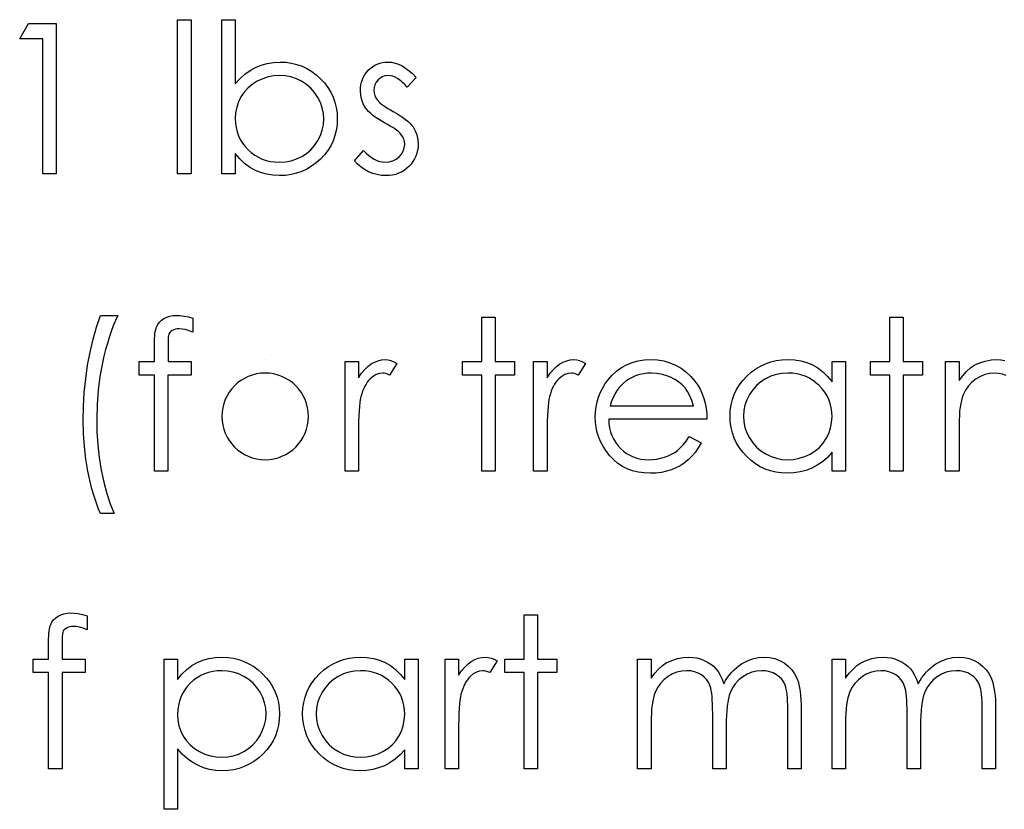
# Model space of a CAD drawing. Header units: inches. Extents: x -122 to 123, y -201 to 75.
# Tile 160 of 191: x -3.153 to -2.333, y 64.323 to 64.98. Entities that reach past the tile are written whole.
import ezdxf

# ---------------------------------------------------------------- set-up
doc = ezdxf.new("R2010")
doc.units = ezdxf.units.IN
doc.header["$MEASUREMENT"] = 0

msp = doc.modelspace()

# ---------------------------------------------------------------- linework, layer by layer
at = {"color": 7, "linetype": 'Continuous'}
msp.add_line((-2.94871, 64.69736), (-2.94871, 64.69736), dxfattribs=at)
at = {"color": 7, "linetype": 'Continuous', "flags": 128}
for points in [[(-3.02168, 64.98032), (-3.01046, 64.98032), (-3.01046, 64.98032), (-3.01046, 64.85211), (-3.01046, 64.85211), (-3.02168, 64.85211), (-3.02168, 64.85211), (-3.02168, 64.98032)], [(-2.98482, 64.85211), (-2.98482, 64.98032), (-2.98482, 64.98032), (-2.9736, 64.98032), (-2.9736, 64.98032), (-2.9736, 64.92688), (-2.9736, 64.92688), (-2.96972, 64.93116), (-2.96564, 64.93485), (-2.96131, 64.93798), (-2.95678, 64.94053), (-2.95199, 64.94251), (-2.94701, 64.94393), (-2.94178, 64.94479), (-2.93634, 64.94506), (-2.93634, 64.94506), (-2.93151, 64.94484), (-2.92683, 64.94419), (-2.92235, 64.94311), (-2.91804, 64.94161), (-2.91393, 64.93965), (-2.90998, 64.93727), (-2.90622, 64.93447), (-2.90264, 64.93121), (-2.89936, 64.92766), (-2.89653, 64.92393), (-2.89413, 64.92), (-2.89215, 64.91589), (-2.89062, 64.91161), (-2.88954, 64.90713), (-2.88889, 64.90247), (-2.88867, 64.89761), (-2.88867, 64.89761), (-2.88889, 64.89283), (-2.88954, 64.88822), (-2.89064, 64.88379), (-2.8922, 64.87953), (-2.89418, 64.87545), (-2.8966, 64.87157), (-2.89946, 64.86784), (-2.90276, 64.86431), (-2.90637, 64.86108), (-2.91018, 64.85827), (-2.91413, 64.85589), (-2.91829, 64.85397), (-2.92262, 64.85244), (-2.92713, 64.85136), (-2.93184, 64.85074), (-2.93669, 64.85051), (-2.93669, 64.85051), (-2.94225, 64.85079), (-2.94754, 64.85161), (-2.95254, 64.85301), (-2.9573, 64.85494), (-2.96178, 64.8575), (-2.96599, 64.86068), (-2.96992, 64.86453), (-2.9736, 64.86902), (-2.9736, 64.86902), (-2.9736, 64.85211), (-2.9736, 64.85211), (-2.98482, 64.85211)], [(-3.14575, 64.97711), (-3.12264, 64.97711), (-3.12264, 64.97711), (-3.12264, 64.85211), (-3.12264, 64.85211), (-3.13386, 64.85211), (-3.13386, 64.85211), (-3.13386, 64.96429), (-3.13386, 64.96429), (-3.15309, 64.96429), (-3.15309, 64.96429), (-3.14575, 64.97711)], [(-2.82296, 64.93207), (-2.83057, 64.92423), (-2.83057, 64.92423), (-2.83258, 64.92648), (-2.83458, 64.92844), (-2.83658, 64.93009), (-2.83854, 64.93144), (-2.84051, 64.93249), (-2.84247, 64.93324), (-2.84442, 64.93369), (-2.84635, 64.93384), (-2.84635, 64.93384), (-2.8487, 64.93362), (-2.85088, 64.93292), (-2.85291, 64.93177), (-2.85474, 64.93014), (-2.85626, 64.92821), (-2.85734, 64.92616), (-2.85799, 64.92393), (-2.85822, 64.92155), (-2.85822, 64.92155), (-2.85802, 64.9194), (-2.85744, 64.91732), (-2.85647, 64.91526), (-2.85511, 64.91326), (-2.85511, 64.91326), (-2.85424, 64.91223), (-2.85313, 64.91118), (-2.85183, 64.91006), (-2.85031, 64.9089), (-2.84855, 64.9077), (-2.8466, 64.90647), (-2.84445, 64.90517), (-2.84207, 64.90385), (-2.84207, 64.90385), (-2.83916, 64.90219), (-2.83651, 64.90057), (-2.83408, 64.89894), (-2.8319, 64.89734), (-2.82997, 64.89573), (-2.82827, 64.89416), (-2.82682, 64.89258), (-2.82562, 64.89103), (-2.82562, 64.89103), (-2.82376, 64.8878), (-2.82241, 64.88436), (-2.82163, 64.88073), (-2.82136, 64.8769), (-2.82136, 64.8769), (-2.82148, 64.8742), (-2.82183, 64.87159), (-2.82244, 64.86909), (-2.82326, 64.86671), (-2.82436, 64.86441), (-2.82567, 64.86223), (-2.82722, 64.86015), (-2.82902, 64.85817), (-2.831, 64.85637), (-2.83308, 64.85482), (-2.83528, 64.85352), (-2.83761, 64.85244), (-2.84006, 64.85159), (-2.84264, 64.85099), (-2.84532, 64.85064), (-2.84813, 64.85051), (-2.84813, 64.85051), (-2.85191, 64.85071), (-2.85559, 64.85134), (-2.85919, 64.85236), (-2.86273, 64.85379), (-2.86606, 64.85559), (-2.86909, 64.85772), (-2.87181, 64.86015), (-2.87424, 64.86288), (-2.87424, 64.86288), (-2.86681, 64.87134), (-2.86681, 64.87134), (-2.86465, 64.86909), (-2.86247, 64.86714), (-2.86025, 64.86548), (-2.85802, 64.86413), (-2.85574, 64.86308), (-2.85341, 64.86233), (-2.85108, 64.86188), (-2.8487, 64.86173), (-2.8487, 64.86173), (-2.84547, 64.862), (-2.84249, 64.86283), (-2.83976, 64.86418), (-2.83728, 64.86611), (-2.83523, 64.86839), (-2.83375, 64.87089), (-2.83288, 64.87355), (-2.83258, 64.87643), (-2.83258, 64.87643), (-2.83278, 64.87881), (-2.83335, 64.88106), (-2.8343, 64.88316), (-2.83566, 64.88514), (-2.83566, 64.88514), (-2.83653, 64.88609), (-2.83766, 64.88712), (-2.83904, 64.88822), (-2.84064, 64.88937), (-2.84249, 64.89057), (-2.8446, 64.89183), (-2.84692, 64.89315), (-2.8495, 64.89456), (-2.8495, 64.89456), (-2.85228, 64.89613), (-2.85484, 64.89771), (-2.85714, 64.89929), (-2.85924, 64.90084), (-2.8611, 64.90239), (-2.8627, 64.90395), (-2.8641, 64.9055), (-2.86525, 64.90703), (-2.86525, 64.90703), (-2.86708, 64.91021), (-2.86838, 64.91364), (-2.86919, 64.91724), (-2.86944, 64.9211), (-2.86944, 64.9211), (-2.86934, 64.92363), (-2.86904, 64.92603), (-2.86851, 64.92833), (-2.86781, 64.93054), (-2.86688, 64.93262), (-2.86575, 64.93459), (-2.86443, 64.93647), (-2.8629, 64.93823), (-2.8612, 64.93983), (-2.85939, 64.94121), (-2.85749, 64.94238), (-2.85549, 64.94336), (-2.85336, 64.94411), (-2.85113, 64.94464), (-2.8488, 64.94496), (-2.84635, 64.94506), (-2.84635, 64.94506), (-2.84344, 64.94486), (-2.84054, 64.94426), (-2.83761, 64.94323), (-2.83468, 64.94181), (-2.83178, 64.93998), (-2.82885, 64.93775), (-2.82589, 64.93512), (-2.82296, 64.93207)], [(-2.93679, 64.86173), (-2.93189, 64.86203), (-2.92718, 64.86291), (-2.92267, 64.86438), (-2.91834, 64.86644), (-2.91433, 64.86902), (-2.91075, 64.87209), (-2.9076, 64.87563), (-2.90489, 64.87963), (-2.90269, 64.88394), (-2.90114, 64.8884), (-2.90019, 64.89293), (-2.89988, 64.89761), (-2.89988, 64.89761), (-2.90021, 64.90229), (-2.90114, 64.90688), (-2.90274, 64.91133), (-2.90494, 64.91569), (-2.90767, 64.91975), (-2.91083, 64.92333), (-2.91443, 64.92643), (-2.91846, 64.92906), (-2.92277, 64.93116), (-2.92725, 64.93264), (-2.93186, 64.93354), (-2.93662, 64.93384), (-2.93662, 64.93384), (-2.94148, 64.93354), (-2.94618, 64.93264), (-2.95079, 64.93116), (-2.95527, 64.92906), (-2.95943, 64.92646), (-2.96309, 64.92345), (-2.96624, 64.92002), (-2.96887, 64.91617), (-2.97095, 64.91198), (-2.97243, 64.90758), (-2.9733, 64.90289), (-2.9736, 64.89796), (-2.9736, 64.89796), (-2.97343, 64.89418), (-2.97293, 64.89055), (-2.9721, 64.88707), (-2.97095, 64.88376), (-2.96945, 64.88061), (-2.96762, 64.8776), (-2.96546, 64.87477), (-2.96299, 64.87209), (-2.96026, 64.86967), (-2.95735, 64.86756), (-2.95432, 64.86578), (-2.95112, 64.86433), (-2.94776, 64.86318), (-2.94426, 64.86238), (-2.9406, 64.86188), (-2.93679, 64.86173)], [(-3.08578, 64.73422), (-3.07136, 64.73422), (-3.07136, 64.73422), (-3.07331, 64.72991), (-3.07517, 64.7254), (-3.07692, 64.72075), (-3.07855, 64.71591), (-3.08012, 64.71088), (-3.08158, 64.70567), (-3.08293, 64.70031), (-3.08418, 64.69475), (-3.08628, 64.68339), (-3.08779, 64.67187), (-3.08869, 64.66012), (-3.08899, 64.64823), (-3.08899, 64.64823), (-3.08874, 64.63724), (-3.08804, 64.62642), (-3.08683, 64.61583), (-3.08516, 64.60541), (-3.08305, 64.59542), (-3.08057, 64.58606), (-3.07774, 64.57729), (-3.07456, 64.56915), (-3.07456, 64.56915), (-3.08578, 64.56915), (-3.08578, 64.56915), (-3.08738, 64.57298), (-3.08891, 64.57697), (-3.09034, 64.58112), (-3.09169, 64.58545), (-3.09297, 64.58994), (-3.09417, 64.59459), (-3.09527, 64.5994), (-3.0963, 64.60438), (-3.098, 64.61463), (-3.09923, 64.62509), (-3.09995, 64.63576), (-3.10021, 64.64663), (-3.10021, 64.64663), (-3.09998, 64.65837), (-3.09928, 64.66999), (-3.09813, 64.68141), (-3.09652, 64.6927), (-3.09447, 64.70369), (-3.09199, 64.71429), (-3.08909, 64.72445), (-3.08578, 64.73422)], [(-3.00886, 64.73186), (-3.00886, 64.72019), (-3.00886, 64.72019), (-3.01206, 64.72142), (-3.01502, 64.7223), (-3.01775, 64.72282), (-3.02023, 64.723), (-3.02023, 64.723), (-3.0219, 64.7229), (-3.02346, 64.72265), (-3.02483, 64.7222), (-3.02609, 64.72157), (-3.02714, 64.72082), (-3.02799, 64.72004), (-3.02862, 64.71919), (-3.02902, 64.71829), (-3.02917, 64.71774), (-3.02927, 64.71699), (-3.02939, 64.71604), (-3.02947, 64.71491), (-3.02954, 64.71356), (-3.02957, 64.71206), (-3.02962, 64.71033), (-3.02962, 64.70843), (-3.02962, 64.70843), (-3.02962, 64.69576), (-3.02962, 64.69576), (-3.01046, 64.69576), (-3.01046, 64.69576), (-3.01046, 64.68454), (-3.01046, 64.68454), (-3.02964, 64.68454), (-3.02964, 64.68454), (-3.02969, 64.60441), (-3.02969, 64.60441), (-3.04091, 64.60441), (-3.04091, 64.60441), (-3.04091, 64.68454), (-3.04091, 64.68454), (-3.05373, 64.68454), (-3.05373, 64.68454), (-3.05373, 64.69576), (-3.05373, 64.69576), (-3.04091, 64.69576), (-3.04091, 64.69576), (-3.04091, 64.71035), (-3.04091, 64.71035), (-3.04089, 64.71278), (-3.04079, 64.71501), (-3.04066, 64.71706), (-3.04046, 64.71897), (-3.04021, 64.72065), (-3.03988, 64.72217), (-3.03953, 64.72353), (-3.03911, 64.72468), (-3.03806, 64.72673), (-3.03668, 64.72856), (-3.035, 64.73019), (-3.033, 64.73159), (-3.03072, 64.73274), (-3.02821, 64.73357), (-3.02549, 64.73404), (-3.02253, 64.73422), (-3.02253, 64.73422), (-3.01953, 64.73407), (-3.01625, 64.73364), (-3.01269, 64.73289), (-3.00886, 64.73186)], [(-2.76848, 64.73261), (-2.75726, 64.73261), (-2.75726, 64.73261), (-2.75726, 64.69576), (-2.75726, 64.69576), (-2.74123, 64.69576), (-2.74123, 64.69576), (-2.74123, 64.68454), (-2.74123, 64.68454), (-2.75726, 64.68454), (-2.75726, 64.68454), (-2.75726, 64.60441), (-2.75726, 64.60441), (-2.76847, 64.60441), (-2.76847, 64.60441), (-2.76847, 64.68454), (-2.76847, 64.68454), (-2.7845, 64.68454), (-2.7845, 64.68454), (-2.7845, 64.69576), (-2.7845, 64.69576), (-2.76847, 64.69576), (-2.76847, 64.69576), (-2.76847, 64.73261)], [(-2.42873, 64.73261), (-2.41751, 64.73261), (-2.41751, 64.73261), (-2.41751, 64.69576), (-2.41751, 64.69576), (-2.40149, 64.69576), (-2.40149, 64.69576), (-2.40149, 64.68454), (-2.40149, 64.68454), (-2.41751, 64.68454), (-2.41751, 64.68454), (-2.41751, 64.60441), (-2.41751, 64.60441), (-2.42873, 64.60441), (-2.42873, 64.60441), (-2.42873, 64.68454), (-2.42873, 64.68454), (-2.44476, 64.68454), (-2.44476, 64.68454), (-2.44476, 64.69576), (-2.44476, 64.69576), (-2.42873, 64.69576), (-2.42873, 64.69576), (-2.42873, 64.73261)], [(-2.88226, 64.69576), (-2.87104, 64.69576), (-2.87104, 64.69576), (-2.87104, 64.68231), (-2.87104, 64.68231), (-2.86848, 64.68602), (-2.86586, 64.68917), (-2.86318, 64.69175), (-2.86042, 64.6938), (-2.85759, 64.69536), (-2.85469, 64.69648), (-2.85176, 64.69713), (-2.84875, 64.69736), (-2.84875, 64.69736), (-2.84642, 64.69716), (-2.84402, 64.69658), (-2.84154, 64.69561), (-2.83899, 64.69423), (-2.83899, 64.69423), (-2.84515, 64.68451), (-2.84515, 64.68451), (-2.84677, 64.68521), (-2.84828, 64.68574), (-2.84965, 64.68604), (-2.85088, 64.68614), (-2.85088, 64.68614), (-2.85356, 64.68584), (-2.85621, 64.68494), (-2.85879, 64.68344), (-2.86135, 64.68133), (-2.86257, 64.68006), (-2.86373, 64.6786), (-2.86478, 64.677), (-2.86578, 64.67522), (-2.86671, 64.67327), (-2.86756, 64.67117), (-2.86833, 64.66889), (-2.86904, 64.66646), (-2.86904, 64.66646), (-2.86951, 64.66428), (-2.86991, 64.6616), (-2.87026, 64.65842), (-2.87054, 64.65474), (-2.87076, 64.65058), (-2.87091, 64.64593), (-2.87101, 64.64077), (-2.87104, 64.63511), (-2.87104, 64.63511), (-2.87104, 64.60441), (-2.87104, 64.60441), (-2.88226, 64.60441), (-2.88226, 64.60441), (-2.88226, 64.69576)], [(-2.72521, 64.69576), (-2.71399, 64.69576), (-2.71399, 64.69576), (-2.71399, 64.68231), (-2.71399, 64.68231), (-2.71143, 64.68602), (-2.7088, 64.68917), (-2.70612, 64.69175), (-2.70337, 64.6938), (-2.70054, 64.69536), (-2.69764, 64.69648), (-2.69471, 64.69713), (-2.6917, 64.69736), (-2.6917, 64.69736), (-2.68937, 64.69716), (-2.68697, 64.69658), (-2.68449, 64.69561), (-2.68194, 64.69423), (-2.68194, 64.69423), (-2.6881, 64.68451), (-2.6881, 64.68451), (-2.68972, 64.68521), (-2.69123, 64.68574), (-2.6926, 64.68604), (-2.69383, 64.68614), (-2.69383, 64.68614), (-2.69651, 64.68584), (-2.69916, 64.68494), (-2.70174, 64.68344), (-2.7043, 64.68133), (-2.70552, 64.68006), (-2.70668, 64.6786), (-2.70773, 64.677), (-2.70873, 64.67522), (-2.70966, 64.67327), (-2.71051, 64.67117), (-2.71128, 64.66889), (-2.71198, 64.66646), (-2.71198, 64.66646), (-2.71246, 64.66428), (-2.71286, 64.6616), (-2.71321, 64.65842), (-2.71349, 64.65474), (-2.71371, 64.65058), (-2.71386, 64.64593), (-2.71396, 64.64077), (-2.71399, 64.63511), (-2.71399, 64.63511), (-2.71399, 64.60441), (-2.71399, 64.60441), (-2.72521, 64.60441), (-2.72521, 64.60441), (-2.72521, 64.69576)], [(-2.59575, 64.63326), (-2.58578, 64.62802), (-2.58578, 64.62802), (-2.58824, 64.62384), (-2.59087, 64.62008), (-2.59367, 64.61673), (-2.59667, 64.61382), (-2.59985, 64.6113), (-2.60321, 64.60909), (-2.60679, 64.60719), (-2.61055, 64.60561), (-2.61453, 64.60438), (-2.61876, 64.60351), (-2.62324, 64.60298), (-2.62797, 64.60281), (-2.62797, 64.60281), (-2.63323, 64.60303), (-2.63819, 64.60371), (-2.64285, 64.60484), (-2.64723, 64.60641), (-2.65129, 64.60844), (-2.65507, 64.61092), (-2.65857, 64.61385), (-2.66175, 64.61723), (-2.66461, 64.62089), (-2.66709, 64.62467), (-2.66917, 64.62857), (-2.67087, 64.6326), (-2.67222, 64.63674), (-2.67317, 64.64097), (-2.67372, 64.64535), (-2.67392, 64.64983), (-2.67392, 64.64983), (-2.67375, 64.65404), (-2.67327, 64.65815), (-2.67245, 64.66213), (-2.67129, 64.66601), (-2.66982, 64.66976), (-2.66801, 64.67339), (-2.66586, 64.67693), (-2.66341, 64.68033), (-2.66341, 64.68033), (-2.65993, 64.68431), (-2.65617, 64.68779), (-2.65214, 64.6907), (-2.64781, 64.6931), (-2.6432, 64.69495), (-2.63832, 64.69631), (-2.63316, 64.69708), (-2.6277, 64.69736), (-2.6277, 64.69736), (-2.62209, 64.69708), (-2.61676, 64.69623), (-2.61172, 64.69483), (-2.60699, 64.69288), (-2.60253, 64.69035), (-2.59838, 64.68724), (-2.5945, 64.68359), (-2.59092, 64.67938), (-2.59092, 64.67938), (-2.58861, 64.6761), (-2.58663, 64.67264), (-2.58493, 64.66896), (-2.58355, 64.66511), (-2.58245, 64.66105), (-2.58165, 64.65679), (-2.58117, 64.65234), (-2.58097, 64.64768), (-2.58097, 64.64768), (-2.66271, 64.64768), (-2.66271, 64.64768), (-2.66248, 64.64407), (-2.66198, 64.64062), (-2.66118, 64.63734), (-2.66008, 64.63423), (-2.65872, 64.6313), (-2.65707, 64.62852), (-2.65512, 64.62592), (-2.65289, 64.62347), (-2.65044, 64.62126), (-2.64786, 64.61933), (-2.64513, 64.61771), (-2.64225, 64.61638), (-2.63924, 64.61535), (-2.63609, 64.61463), (-2.63281, 64.61418), (-2.62938, 64.61402), (-2.62938, 64.61402), (-2.62602, 64.61415), (-2.62274, 64.61455), (-2.61949, 64.61523), (-2.61628, 64.61615), (-2.6132, 64.61731), (-2.61037, 64.61866), (-2.60779, 64.62016), (-2.60544, 64.62184), (-2.60316, 64.62387), (-2.60078, 64.62647), (-2.5983, 64.62957), (-2.59575, 64.63326)], [(-2.46559, 64.69576), (-2.46559, 64.60441), (-2.46559, 64.60441), (-2.47681, 64.60441), (-2.47681, 64.60441), (-2.47681, 64.62021), (-2.47681, 64.62021), (-2.48069, 64.616), (-2.48477, 64.6124), (-2.48913, 64.60939), (-2.49368, 64.60699), (-2.49847, 64.60516), (-2.50345, 64.60386), (-2.50868, 64.60306), (-2.51412, 64.60281), (-2.51412, 64.60281), (-2.51895, 64.60303), (-2.52361, 64.60368), (-2.52809, 64.60476), (-2.5324, 64.60626), (-2.5365, 64.60822), (-2.54046, 64.61059), (-2.54422, 64.6134), (-2.5478, 64.61665), (-2.55108, 64.62021), (-2.55391, 64.62394), (-2.55628, 64.62787), (-2.55826, 64.632), (-2.55979, 64.63631), (-2.56087, 64.64079), (-2.56152, 64.64548), (-2.56174, 64.65033), (-2.56174, 64.65033), (-2.56152, 64.65509), (-2.56087, 64.6597), (-2.55977, 64.66411), (-2.55821, 64.66836), (-2.55623, 64.67242), (-2.55383, 64.6763), (-2.55098, 64.68003), (-2.54767, 64.68356), (-2.54407, 64.68679), (-2.54026, 64.6896), (-2.5363, 64.69197), (-2.53215, 64.6939), (-2.52781, 64.69543), (-2.52331, 64.69651), (-2.51862, 64.69713), (-2.51377, 64.69736), (-2.51377, 64.69736), (-2.50818, 64.69708), (-2.50287, 64.69626), (-2.49784, 64.69485), (-2.49308, 64.69293), (-2.4886, 64.6904), (-2.48437, 64.68719), (-2.48046, 64.68336), (-2.47681, 64.67885), (-2.47681, 64.67885), (-2.47681, 64.69576), (-2.47681, 64.69576), (-2.46559, 64.69576)], [(-2.38226, 64.69576), (-2.37104, 64.69576), (-2.37104, 64.69576), (-2.37104, 64.67988), (-2.37104, 64.67988), (-2.36793, 64.68399), (-2.36478, 64.68749), (-2.3616, 64.6904), (-2.35837, 64.69273), (-2.35837, 64.69273), (-2.35384, 64.69475), (-2.34918, 64.69621), (-2.34442, 64.69706), (-2.33954, 64.69736), (-2.33954, 64.69736), (-2.33623, 64.69718), (-2.33303, 64.69671)], [(-2.33185, 64.68414), (-2.33483, 64.68526), (-2.33804, 64.68592), (-2.34149, 64.68614), (-2.34149, 64.68614), (-2.34555, 64.68584), (-2.34948, 64.68491), (-2.35329, 64.68339), (-2.35694, 64.68126), (-2.3603, 64.6786), (-2.3632, 64.67552), (-2.36563, 64.67204), (-2.36758, 64.66811), (-2.36838, 64.66591), (-2.36909, 64.66345), (-2.36969, 64.6607), (-2.37016, 64.65767), (-2.37056, 64.65439), (-2.37081, 64.65081), (-2.37099, 64.64698), (-2.37104, 64.64285), (-2.37104, 64.64285), (-2.37104, 64.60441), (-2.37104, 64.60441), (-2.38226, 64.60441), (-2.38226, 64.60441), (-2.38226, 64.69576)], [(-2.59219, 64.6589), (-2.59352, 64.66333), (-2.59515, 64.66729), (-2.59702, 64.67077), (-2.59918, 64.67377), (-2.60163, 64.67642), (-2.60449, 64.6788), (-2.60769, 64.68091), (-2.61127, 64.68273), (-2.61508, 64.68424), (-2.61901, 64.68529), (-2.62302, 64.68594), (-2.62712, 64.68614), (-2.62712, 64.68614), (-2.63048, 64.68602), (-2.63373, 64.68561), (-2.63686, 64.68494), (-2.63984, 64.68401), (-2.64275, 64.68278), (-2.6455, 64.68133), (-2.64813, 64.67958), (-2.65066, 64.67758), (-2.65066, 64.67758), (-2.65241, 64.67592), (-2.65404, 64.67407), (-2.65557, 64.67204), (-2.65697, 64.66981), (-2.65827, 64.66736), (-2.65947, 64.66473), (-2.66055, 64.66193), (-2.66153, 64.6589), (-2.66153, 64.6589), (-2.59219, 64.6589)], [(-2.51362, 64.68614), (-2.51852, 64.68584), (-2.52323, 64.68496), (-2.52774, 64.68349), (-2.53207, 64.68143), (-2.53608, 64.67885), (-2.53966, 64.67577), (-2.54281, 64.67224), (-2.54554, 64.66821), (-2.54772, 64.6639), (-2.54927, 64.65945), (-2.55023, 64.65489), (-2.55053, 64.65021), (-2.55053, 64.65021), (-2.5502, 64.64555), (-2.54927, 64.64099), (-2.5477, 64.63654), (-2.54549, 64.63218), (-2.54274, 64.62812), (-2.53958, 64.62454), (-2.53598, 64.62144), (-2.53195, 64.61881), (-2.52761, 64.6167), (-2.52313, 64.61523), (-2.5185, 64.61433), (-2.51372, 64.61402), (-2.51372, 64.61402), (-2.50886, 64.61433), (-2.50413, 64.6152), (-2.49954, 64.61668), (-2.49509, 64.61876), (-2.49096, 64.62134), (-2.4873, 64.62434), (-2.48419, 64.62777), (-2.48157, 64.6316), (-2.47949, 64.63578), (-2.47798, 64.64024), (-2.47711, 64.64492), (-2.47681, 64.64988), (-2.47681, 64.64988), (-2.47698, 64.65366), (-2.47748, 64.65729), (-2.47831, 64.66077), (-2.47946, 64.66408), (-2.48096, 64.66724), (-2.48279, 64.67024), (-2.48495, 64.67307), (-2.48745, 64.67575), (-2.49018, 64.67818), (-2.49306, 64.68031), (-2.49611, 64.68208), (-2.49929, 64.68354), (-2.50265, 64.68469), (-2.50615, 64.68549), (-2.50981, 64.68599), (-2.51362, 64.68614)], [(-3.097, 64.48416), (-3.097, 64.47249), (-3.097, 64.47249), (-3.10021, 64.47372), (-3.10316, 64.47459), (-3.10589, 64.47512), (-3.10837, 64.4753), (-3.10837, 64.4753), (-3.11005, 64.4752), (-3.1116, 64.47495), (-3.11298, 64.47449), (-3.11423, 64.47387), (-3.11528, 64.47312), (-3.11613, 64.47234), (-3.11676, 64.47149), (-3.11716, 64.47059), (-3.11731, 64.47004), (-3.11741, 64.46929), (-3.11753, 64.46833), (-3.11761, 64.46721), (-3.11768, 64.46586), (-3.11771, 64.46435), (-3.11776, 64.46263), (-3.11776, 64.46072), (-3.11776, 64.46072), (-3.11776, 64.44805), (-3.11776, 64.44805), (-3.0986, 64.44805), (-3.0986, 64.44805), (-3.0986, 64.43683), (-3.0986, 64.43683), (-3.11778, 64.43683), (-3.11778, 64.43683), (-3.11783, 64.35671), (-3.11783, 64.35671), (-3.12905, 64.35671), (-3.12905, 64.35671), (-3.12905, 64.43683), (-3.12905, 64.43683), (-3.14187, 64.43683), (-3.14187, 64.43683), (-3.14187, 64.44805), (-3.14187, 64.44805), (-3.12905, 64.44805), (-3.12905, 64.44805), (-3.12905, 64.46265), (-3.12905, 64.46265), (-3.12903, 64.46508), (-3.12893, 64.46731), (-3.1288, 64.46936), (-3.1286, 64.47126), (-3.12835, 64.47294), (-3.12802, 64.47447), (-3.12767, 64.47582), (-3.12725, 64.47697), (-3.1262, 64.47903), (-3.12482, 64.48085), (-3.12314, 64.48248), (-3.12114, 64.48388), (-3.11886, 64.48504), (-3.11636, 64.48586), (-3.11363, 64.48634), (-3.11067, 64.48651), (-3.11067, 64.48651), (-3.10767, 64.48636), (-3.10439, 64.48594), (-3.10083, 64.48519), (-3.097, 64.48416)], [(-2.73322, 64.48491), (-2.722, 64.48491), (-2.722, 64.48491), (-2.722, 64.44805), (-2.722, 64.44805), (-2.70597, 64.44805), (-2.70597, 64.44805), (-2.70597, 64.43683), (-2.70597, 64.43683), (-2.722, 64.43683), (-2.722, 64.43683), (-2.722, 64.35671), (-2.722, 64.35671), (-2.73322, 64.35671), (-2.73322, 64.35671), (-2.73322, 64.43683), (-2.73322, 64.43683), (-2.74924, 64.43683), (-2.74924, 64.43683), (-2.74924, 64.44805), (-2.74924, 64.44805), (-2.73322, 64.44805), (-2.73322, 64.44805), (-2.73322, 64.48491)], [(-3.0329, 64.44805), (-3.02168, 64.44805), (-3.02168, 64.44805), (-3.02168, 64.43115), (-3.02168, 64.43115), (-3.018, 64.43566), (-3.01407, 64.43949), (-3.00986, 64.44269), (-3.00538, 64.44522), (-3.00062, 64.44715), (-2.99561, 64.44855), (-2.99033, 64.44938), (-2.98477, 64.44965), (-2.98477, 64.44965), (-2.97991, 64.44943), (-2.97521, 64.4488), (-2.9707, 64.44773), (-2.96637, 64.4462), (-2.96221, 64.44427), (-2.95825, 64.44189), (-2.95445, 64.43909), (-2.95084, 64.43586), (-2.94754, 64.43233), (-2.94468, 64.4286), (-2.94225, 64.42471), (-2.94027, 64.42066), (-2.93872, 64.4164), (-2.93762, 64.41199), (-2.93697, 64.40739), (-2.93674, 64.40263), (-2.93674, 64.40263), (-2.93697, 64.39777), (-2.93762, 64.39309), (-2.9387, 64.38861), (-2.94022, 64.3843), (-2.9422, 64.38017), (-2.94461, 64.37624), (-2.94744, 64.37251), (-2.95072, 64.36895), (-2.9543, 64.3657), (-2.95805, 64.36289), (-2.96201, 64.36051), (-2.96612, 64.35856), (-2.97042, 64.35706), (-2.9749, 64.35598), (-2.97959, 64.35533), (-2.98442, 64.3551), (-2.98442, 64.3551), (-2.98985, 64.35538), (-2.99509, 64.35626), (-3.00007, 64.35766), (-3.00485, 64.35966), (-3.00938, 64.36221), (-3.01372, 64.36535), (-3.0178, 64.36903), (-3.02168, 64.37326), (-3.02168, 64.37326), (-3.02168, 64.32305), (-3.02168, 64.32305), (-3.0329, 64.32305), (-3.0329, 64.32305), (-3.0329, 64.44805)], [(-2.82136, 64.44805), (-2.82136, 64.35671), (-2.82136, 64.35671), (-2.83258, 64.35671), (-2.83258, 64.35671), (-2.83258, 64.37251), (-2.83258, 64.37251), (-2.83646, 64.3683), (-2.84054, 64.36469), (-2.8449, 64.36169), (-2.84945, 64.35929), (-2.85424, 64.35746), (-2.85922, 64.35616), (-2.86445, 64.35535), (-2.86989, 64.3551), (-2.86989, 64.3551), (-2.87472, 64.35533), (-2.87938, 64.35598), (-2.88386, 64.35706), (-2.88817, 64.35856), (-2.89227, 64.36051), (-2.89623, 64.36289), (-2.89998, 64.3657), (-2.90357, 64.36895), (-2.90685, 64.37251), (-2.90968, 64.37624), (-2.91205, 64.38017), (-2.91403, 64.3843), (-2.91556, 64.38861), (-2.91664, 64.39309), (-2.91729, 64.39777), (-2.91751, 64.40263), (-2.91751, 64.40263), (-2.91729, 64.40739), (-2.91664, 64.41199), (-2.91553, 64.4164), (-2.91398, 64.42066), (-2.912, 64.42471), (-2.9096, 64.4286), (-2.90675, 64.43233), (-2.90344, 64.43586), (-2.89983, 64.43909), (-2.89603, 64.44189), (-2.89207, 64.44427), (-2.88792, 64.4462), (-2.88358, 64.44773), (-2.87908, 64.4488), (-2.87439, 64.44943), (-2.86954, 64.44965), (-2.86954, 64.44965), (-2.86395, 64.44938), (-2.85864, 64.44855), (-2.85361, 64.44715), (-2.84885, 64.44522), (-2.84437, 64.44269), (-2.84014, 64.43949), (-2.83623, 64.43566), (-2.83258, 64.43115), (-2.83258, 64.43115), (-2.83258, 64.44805), (-2.83258, 64.44805), (-2.82136, 64.44805)], [(-2.79892, 64.44805), (-2.78771, 64.44805), (-2.78771, 64.44805), (-2.78771, 64.43461), (-2.78771, 64.43461), (-2.78515, 64.43831), (-2.78252, 64.44147), (-2.77984, 64.44405), (-2.77709, 64.4461), (-2.77426, 64.44765), (-2.77135, 64.44878), (-2.76842, 64.44943), (-2.76542, 64.44965), (-2.76542, 64.44965), (-2.76309, 64.44945), (-2.76069, 64.44888), (-2.75821, 64.4479), (-2.75565, 64.44652), (-2.75565, 64.44652), (-2.76181, 64.43681), (-2.76181, 64.43681), (-2.76344, 64.43751), (-2.76494, 64.43804), (-2.76632, 64.43834), (-2.76755, 64.43844), (-2.76755, 64.43844), (-2.77023, 64.43814), (-2.77288, 64.43724), (-2.77546, 64.43573), (-2.77801, 64.43363), (-2.77924, 64.43235), (-2.78039, 64.4309), (-2.78145, 64.4293), (-2.78245, 64.42752), (-2.78337, 64.42557), (-2.78422, 64.42346), (-2.785, 64.42118), (-2.7857, 64.41876), (-2.7857, 64.41876), (-2.78618, 64.41658), (-2.78658, 64.4139), (-2.78693, 64.41072), (-2.7872, 64.40704), (-2.78743, 64.40288), (-2.78758, 64.39822), (-2.78768, 64.39306), (-2.78771, 64.38741), (-2.78771, 64.38741), (-2.78771, 64.35671), (-2.78771, 64.35671), (-2.79892, 64.35671), (-2.79892, 64.35671), (-2.79892, 64.44805)], [(-2.63867, 64.44805), (-2.62745, 64.44805), (-2.62745, 64.44805), (-2.62745, 64.43218), (-2.62745, 64.43218), (-2.62434, 64.43628), (-2.62119, 64.43979), (-2.61801, 64.44269), (-2.61478, 64.44502), (-2.61478, 64.44502), (-2.61025, 64.44705), (-2.60559, 64.4485), (-2.60083, 64.44935), (-2.59595, 64.44965), (-2.59595, 64.44965), (-2.59264, 64.44948), (-2.58944, 64.449), (-2.58631, 64.44818), (-2.58328, 64.44703), (-2.5804, 64.4456), (-2.57782, 64.44397), (-2.57549, 64.44212), (-2.57346, 64.44004), (-2.57163, 64.43764), (-2.56991, 64.43476), (-2.56833, 64.43143), (-2.56688, 64.42759), (-2.56688, 64.42759), (-2.56537, 64.43022), (-2.56377, 64.43268), (-2.56207, 64.43498), (-2.56029, 64.43711), (-2.55841, 64.43909), (-2.55646, 64.44089), (-2.55441, 64.44254), (-2.55225, 64.44402), (-2.5478, 64.44647), (-2.54314, 64.44825), (-2.53836, 64.4493), (-2.53337, 64.44965), (-2.53337, 64.44965), (-2.52879, 64.44935), (-2.52448, 64.44848), (-2.52045, 64.44698), (-2.5167, 64.4449), (-2.51332, 64.44229), (-2.51039, 64.43921), (-2.50793, 64.43568), (-2.50595, 64.43165), (-2.50513, 64.4294), (-2.50443, 64.42687), (-2.50383, 64.42409), (-2.50333, 64.42103), (-2.50295, 64.41773), (-2.50267, 64.41415), (-2.5025, 64.41029), (-2.50245, 64.40619), (-2.50245, 64.40619), (-2.50245, 64.35671), (-2.50245, 64.35671), (-2.51367, 64.35671), (-2.51367, 64.35671), (-2.51367, 64.40624), (-2.51367, 64.40624), (-2.51369, 64.40974), (-2.51379, 64.41297), (-2.51397, 64.4159), (-2.51419, 64.41856), (-2.51449, 64.42091), (-2.51487, 64.42299), (-2.51529, 64.42479), (-2.5158, 64.42629), (-2.51705, 64.4289), (-2.51867, 64.43125), (-2.52068, 64.4333), (-2.52306, 64.43511), (-2.52574, 64.43656), (-2.52869, 64.43761), (-2.53187, 64.43824), (-2.53533, 64.43844), (-2.53533, 64.43844), (-2.53956, 64.43814), (-2.54359, 64.43718), (-2.54747, 64.43563), (-2.55115, 64.43343), (-2.55451, 64.43072), (-2.55736, 64.42759), (-2.55974, 64.42404), (-2.56164, 64.42008), (-2.56242, 64.41783), (-2.5631, 64.41522), (-2.56365, 64.41227), (-2.56412, 64.40896), (-2.56447, 64.40531), (-2.56475, 64.4013), (-2.5649, 64.39695), (-2.56495, 64.39224), (-2.56495, 64.39224), (-2.56495, 64.35671), (-2.56495, 64.35671), (-2.57617, 64.35671), (-2.57617, 64.35671), (-2.57617, 64.40316), (-2.57617, 64.40316), (-2.57619, 64.40709), (-2.57629, 64.41072), (-2.57647, 64.414), (-2.57669, 64.41695), (-2.57699, 64.41958), (-2.57734, 64.42186), (-2.57777, 64.42384), (-2.57827, 64.42547), (-2.5795, 64.42827), (-2.58112, 64.43077), (-2.58315, 64.43298), (-2.58556, 64.43488), (-2.58826, 64.43643), (-2.59124, 64.43756), (-2.59445, 64.43821), (-2.5979, 64.43844), (-2.5979, 64.43844), (-2.60196, 64.43814), (-2.60589, 64.43721), (-2.6097, 64.43568), (-2.61335, 64.43355), (-2.61671, 64.4309), (-2.61961, 64.42782), (-2.62204, 64.42434), (-2.62399, 64.42041), (-2.62479, 64.4182), (-2.6255, 64.41575), (-2.6261, 64.413), (-2.62657, 64.40997), (-2.62697, 64.40669), (-2.62722, 64.40311), (-2.6274, 64.39927), (-2.62745, 64.39514), (-2.62745, 64.39514), (-2.62745, 64.35671), (-2.62745, 64.35671), (-2.63867, 64.35671), (-2.63867, 64.35671), (-2.63867, 64.44805)], [(-2.47681, 64.44805), (-2.46559, 64.44805), (-2.46559, 64.44805), (-2.46559, 64.43218), (-2.46559, 64.43218), (-2.46248, 64.43628), (-2.45933, 64.43979), (-2.45615, 64.44269), (-2.45292, 64.44502), (-2.45292, 64.44502), (-2.44839, 64.44705), (-2.44373, 64.4485), (-2.43897, 64.44935), (-2.43409, 64.44965), (-2.43409, 64.44965), (-2.43078, 64.44948), (-2.42758, 64.449), (-2.42445, 64.44818), (-2.42142, 64.44703), (-2.41854, 64.4456), (-2.41596, 64.44397), (-2.41363, 64.44212), (-2.4116, 64.44004), (-2.40978, 64.43764), (-2.40805, 64.43476), (-2.40647, 64.43143), (-2.40502, 64.42759), (-2.40502, 64.42759), (-2.40352, 64.43022), (-2.40191, 64.43268), (-2.40021, 64.43498), (-2.39843, 64.43711), (-2.39655, 64.43909), (-2.3946, 64.44089), (-2.39255, 64.44254), (-2.39039, 64.44402), (-2.38594, 64.44647), (-2.38128, 64.44825), (-2.3765, 64.4493), (-2.37151, 64.44965), (-2.37151, 64.44965), (-2.36693, 64.44935), (-2.36262, 64.44848), (-2.35859, 64.44698), (-2.35484, 64.4449), (-2.35146, 64.44229), (-2.34853, 64.43921), (-2.34607, 64.43568), (-2.3441, 64.43165), (-2.34327, 64.4294), (-2.34257, 64.42687), (-2.34197, 64.42409), (-2.34147, 64.42103), (-2.34109, 64.41773), (-2.34082, 64.41415), (-2.34064, 64.41029), (-2.34059, 64.40619), (-2.34059, 64.40619), (-2.34059, 64.35671), (-2.34059, 64.35671), (-2.35181, 64.35671), (-2.35181, 64.35671), (-2.35181, 64.40624), (-2.35181, 64.40624), (-2.35183, 64.40974), (-2.35193, 64.41297), (-2.35211, 64.4159), (-2.35233, 64.41856), (-2.35263, 64.42091), (-2.35301, 64.42299), (-2.35344, 64.42479), (-2.35394, 64.42629), (-2.35519, 64.4289), (-2.35682, 64.43125), (-2.35882, 64.4333), (-2.3612, 64.43511), (-2.36388, 64.43656), (-2.36683, 64.43761), (-2.37001, 64.43824), (-2.37347, 64.43844), (-2.37347, 64.43844), (-2.3777, 64.43814), (-2.38173, 64.43718), (-2.38561, 64.43563), (-2.38929, 64.43343), (-2.39265, 64.43072), (-2.3955, 64.42759), (-2.39788, 64.42404), (-2.39978, 64.42008), (-2.40056, 64.41783), (-2.40124, 64.41522), (-2.40179, 64.41227), (-2.40226, 64.40896), (-2.40261, 64.40531), (-2.40289, 64.4013), (-2.40304, 64.39695), (-2.40309, 64.39224), (-2.40309, 64.39224), (-2.40309, 64.35671), (-2.40309, 64.35671), (-2.41431, 64.35671), (-2.41431, 64.35671), (-2.41431, 64.40316), (-2.41431, 64.40316), (-2.41433, 64.40709), (-2.41443, 64.41072), (-2.41461, 64.414), (-2.41483, 64.41695), (-2.41513, 64.41958), (-2.41548, 64.42186), (-2.41591, 64.42384), (-2.41641, 64.42547), (-2.41764, 64.42827), (-2.41927, 64.43077), (-2.42129, 64.43298), (-2.4237, 64.43488), (-2.4264, 64.43643), (-2.42938, 64.43756), (-2.43259, 64.43821), (-2.43604, 64.43844), (-2.43604, 64.43844), (-2.4401, 64.43814), (-2.44403, 64.43721), (-2.44784, 64.43568), (-2.45149, 64.43355), (-2.45485, 64.4309), (-2.45775, 64.42782), (-2.46018, 64.42434), (-2.46213, 64.42041), (-2.46294, 64.4182), (-2.46364, 64.41575), (-2.46424, 64.413), (-2.46471, 64.40997), (-2.46511, 64.40669), (-2.46536, 64.40311), (-2.46554, 64.39927), (-2.46559, 64.39514), (-2.46559, 64.39514), (-2.46559, 64.35671), (-2.46559, 64.35671), (-2.47681, 64.35671), (-2.47681, 64.35671), (-2.47681, 64.44805)], [(-2.98487, 64.43844), (-2.98868, 64.43829), (-2.99233, 64.43779), (-2.99584, 64.43698), (-2.99919, 64.43583), (-3.0024, 64.43438), (-3.00543, 64.4326), (-3.00833, 64.43047), (-3.01106, 64.42805), (-3.01354, 64.42537), (-3.01569, 64.42254), (-3.01752, 64.41953), (-3.01903, 64.41638), (-3.02018, 64.41307), (-3.021, 64.40959), (-3.0215, 64.40596), (-3.02168, 64.40218), (-3.02168, 64.40218), (-3.02138, 64.39722), (-3.0205, 64.39254), (-3.01903, 64.38808), (-3.01695, 64.3839), (-3.01432, 64.38007), (-3.01116, 64.37664), (-3.00751, 64.37363), (-3.00335, 64.37105), (-2.99887, 64.36898), (-2.99426, 64.3675), (-2.98955, 64.36662), (-2.9847, 64.36632), (-2.9847, 64.36632), (-2.97994, 64.36662), (-2.97533, 64.36752), (-2.97085, 64.369), (-2.96654, 64.3711), (-2.96251, 64.37373), (-2.9589, 64.37684), (-2.95575, 64.38042), (-2.95302, 64.38448), (-2.95082, 64.38883), (-2.94921, 64.39329), (-2.94829, 64.39785), (-2.94796, 64.4025), (-2.94796, 64.4025), (-2.94826, 64.40719), (-2.94921, 64.41174), (-2.95077, 64.4162), (-2.95297, 64.42051), (-2.95567, 64.42454), (-2.95883, 64.42807), (-2.96241, 64.43115), (-2.96642, 64.43373), (-2.97075, 64.43578), (-2.97526, 64.43726), (-2.97996, 64.43814), (-2.98487, 64.43844)], [(-2.86939, 64.43844), (-2.87429, 64.43814), (-2.879, 64.43726), (-2.88351, 64.43578), (-2.88784, 64.43373), (-2.89185, 64.43115), (-2.89543, 64.42807), (-2.89858, 64.42454), (-2.90131, 64.42051), (-2.90349, 64.4162), (-2.90504, 64.41174), (-2.90599, 64.40719), (-2.90629, 64.4025), (-2.90629, 64.4025), (-2.90597, 64.39785), (-2.90504, 64.39329), (-2.90347, 64.38883), (-2.90126, 64.38448), (-2.89851, 64.38042), (-2.89535, 64.37684), (-2.89175, 64.37373), (-2.88772, 64.3711), (-2.88338, 64.369), (-2.8789, 64.36752), (-2.87427, 64.36662), (-2.86949, 64.36632), (-2.86949, 64.36632), (-2.86463, 64.36662), (-2.8599, 64.3675), (-2.85531, 64.36898), (-2.85086, 64.37105), (-2.84672, 64.37363), (-2.84307, 64.37664), (-2.83996, 64.38007), (-2.83733, 64.3839), (-2.83526, 64.38808), (-2.83375, 64.39254), (-2.83288, 64.39722), (-2.83258, 64.40218), (-2.83258, 64.40218), (-2.83275, 64.40596), (-2.83325, 64.40959), (-2.83408, 64.41307), (-2.83523, 64.41638), (-2.83673, 64.41953), (-2.83856, 64.42254), (-2.84071, 64.42537), (-2.84322, 64.42805), (-2.84595, 64.43047), (-2.84883, 64.4326), (-2.85188, 64.43438), (-2.85506, 64.43583), (-2.85842, 64.43698), (-2.86192, 64.43779), (-2.86558, 64.43829), (-2.86939, 64.43844)]]:
    msp.add_lwpolyline(points, dxfattribs=at)
at = {"color": 7, "linetype": 'Continuous'}
msp.add_arc((-2.94876, 64.65009), 0.03605, 90.00003, 89.99997, dxfattribs=at)

doc.saveas('drawing.dxf')
